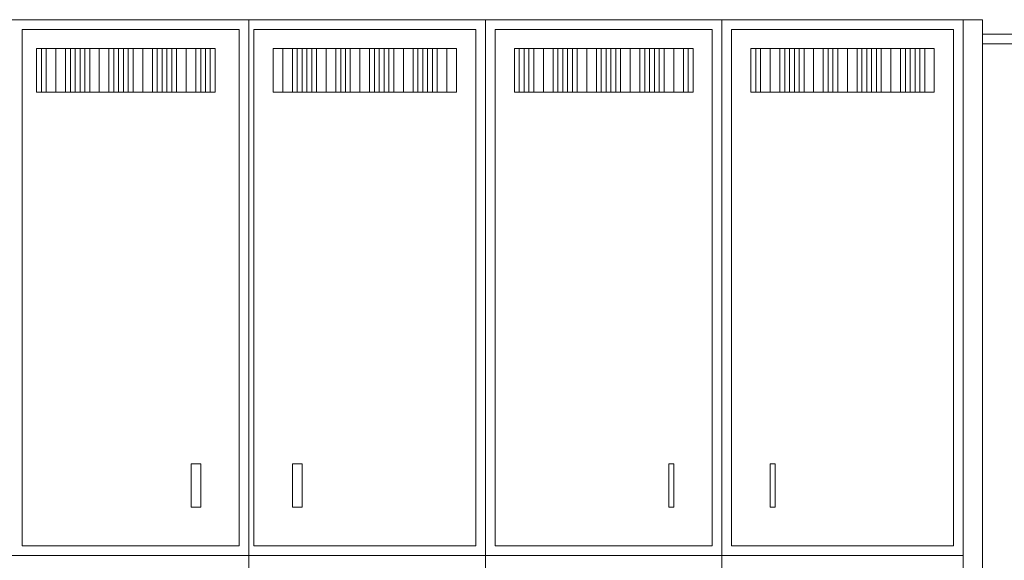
# Model space of a CAD drawing. Header units: metres. Extents: x 5.7 to 89.8, y 4 to 63.5.
# Tile 28 of 256: x 35.3 to 37.3, y 12.7 to 13.8. Entities that reach past the tile are written whole.
import ezdxf

# ---------------------------------------------------------------- set-up
doc = ezdxf.new("R2010")
doc.units = ezdxf.units.M
doc.header["$MEASUREMENT"] = 0
doc.layers.add('PDF17_furn', color=7, linetype='Continuous')

msp = doc.modelspace()

# ---------------------------------------------------------------- linework, layer by layer
at = {"layer": 'PDF17_furn', "lineweight": 18}
for points in [[(33.4235, 13.7501), (33.4235, 11.3712), (33.4235, 13.7501), (35.3112, 13.7501), (37.1989, 13.7501), (37.1989, 11.3712)], [(35.7735, 11.612), (35.7735, 13.7501)], [(36.2454, 11.612), (36.2454, 13.7501)], [(36.7173, 11.612), (36.7173, 13.7501)], [(35.6964, 13.6924), (35.3593, 13.6924)], [(36.1684, 13.6924), (35.8409, 13.6924)], [(36.6499, 13.6924), (36.3128, 13.6924)], [(37.1219, 13.6924), (36.7848, 13.6924)], [(35.3593, 13.6057), (35.6964, 13.6057)], [(35.8409, 13.6057), (36.1684, 13.6057)], [(36.3128, 13.6057), (36.6499, 13.6057)], [(36.7848, 13.6057), (37.1219, 13.6057)], [(37.1989, 12.0647), (37.1989, 13.259)], [(37.1989, 12.6811), (35.3112, 12.6811), (33.4235, 12.6811)]]:
    msp.add_lwpolyline(points, dxfattribs=at)
at = {"layer": 'PDF17_furn', "lineweight": 9}
for points in [[(37.1989, 11.3712), (37.1989, 13.7501), (37.2374, 13.7501), (37.2374, 11.3712)], [(38.1331, 13.7212), (37.2374, 13.7212)], [(38.1331, 13.702), (37.2374, 13.702)]]:
    msp.add_lwpolyline(points, dxfattribs=at)
at = {"layer": 'PDF17_furn', "lineweight": 18}
for points in [[(35.7542, 13.7309), (35.3208, 13.7309), (35.3208, 12.7003), (35.7542, 12.7003)], [(36.2262, 13.7309), (35.7831, 13.7309), (35.7831, 12.7003), (36.2262, 12.7003)], [(36.6981, 13.7309), (36.2647, 13.7309), (36.2647, 12.7003), (36.6981, 12.7003)], [(37.1796, 13.7309), (36.7366, 13.7309), (36.7366, 12.7003), (37.1796, 12.7003)], [(35.3593, 13.6057), (35.3497, 13.6057), (35.3497, 13.6924), (35.3593, 13.6924)], [(35.3882, 13.6057), (35.369, 13.6057), (35.369, 13.6924), (35.3882, 13.6924)], [(35.4075, 13.6057), (35.3882, 13.6057), (35.3882, 13.6924), (35.4075, 13.6924)], [(35.4268, 13.6057), (35.4171, 13.6057), (35.4171, 13.6924), (35.4268, 13.6924)], [(35.446, 13.6057), (35.4364, 13.6057), (35.4364, 13.6924), (35.446, 13.6924)], [(35.4749, 13.6057), (35.4557, 13.6057), (35.4557, 13.6924), (35.4749, 13.6924)], [(35.4942, 13.6057), (35.4749, 13.6057), (35.4749, 13.6924), (35.4942, 13.6924)], [(35.5134, 13.6057), (35.5038, 13.6057), (35.5038, 13.6924), (35.5134, 13.6924)], [(35.5327, 13.6057), (35.5231, 13.6057), (35.5231, 13.6924), (35.5327, 13.6924)], [(35.5616, 13.6057), (35.5423, 13.6057), (35.5423, 13.6924), (35.5616, 13.6924)], [(35.5809, 13.6057), (35.5616, 13.6057), (35.5616, 13.6924), (35.5809, 13.6924)], [(35.6001, 13.6057), (35.5905, 13.6057), (35.5905, 13.6924), (35.6001, 13.6924)], [(35.6194, 13.6057), (35.6098, 13.6057), (35.6098, 13.6924), (35.6194, 13.6924)], [(35.6483, 13.6057), (35.629, 13.6057), (35.629, 13.6924), (35.6483, 13.6924)], [(35.6675, 13.6057), (35.6483, 13.6057), (35.6483, 13.6924), (35.6675, 13.6924)], [(35.6868, 13.6057), (35.6772, 13.6057), (35.6772, 13.6924), (35.6868, 13.6924)], [(35.7061, 13.6057), (35.6964, 13.6057), (35.6964, 13.6924), (35.7061, 13.6924)], [(35.8409, 13.6057), (35.8216, 13.6057), (35.8216, 13.6924), (35.8409, 13.6924)], [(35.8602, 13.6057), (35.8409, 13.6057), (35.8409, 13.6924), (35.8602, 13.6924)], [(35.8794, 13.6057), (35.8698, 13.6057), (35.8698, 13.6924), (35.8794, 13.6924)], [(35.8987, 13.6057), (35.8891, 13.6057), (35.8891, 13.6924), (35.8987, 13.6924)], [(35.9276, 13.6057), (35.9083, 13.6057), (35.9083, 13.6924), (35.9276, 13.6924)], [(35.9468, 13.6057), (35.9276, 13.6057), (35.9276, 13.6924), (35.9468, 13.6924)], [(35.9661, 13.6057), (35.9565, 13.6057), (35.9565, 13.6924), (35.9661, 13.6924)], [(35.995, 13.6057), (35.9757, 13.6057), (35.9757, 13.6924), (35.995, 13.6924)], [(36.0143, 13.6057), (35.995, 13.6057), (35.995, 13.6924), (36.0143, 13.6924)], [(36.0335, 13.6057), (36.0239, 13.6057), (36.0239, 13.6924), (36.0335, 13.6924)], [(36.0528, 13.6057), (36.0432, 13.6057), (36.0432, 13.6924), (36.0528, 13.6924)], [(36.0817, 13.6057), (36.0624, 13.6057), (36.0624, 13.6924), (36.0817, 13.6924)], [(36.1009, 13.6057), (36.0817, 13.6057), (36.0817, 13.6924), (36.1009, 13.6924)], [(36.1202, 13.6057), (36.1106, 13.6057), (36.1106, 13.6924), (36.1202, 13.6924)], [(36.1395, 13.6057), (36.1298, 13.6057), (36.1298, 13.6924), (36.1395, 13.6924)], [(36.1684, 13.6057), (36.1491, 13.6057), (36.1491, 13.6924), (36.1684, 13.6924)], [(36.1876, 13.6057), (36.1684, 13.6057), (36.1684, 13.6924), (36.1876, 13.6924)], [(36.3128, 13.6057), (36.3032, 13.6057), (36.3032, 13.6924), (36.3128, 13.6924)], [(36.3321, 13.6057), (36.3225, 13.6057), (36.3225, 13.6924), (36.3321, 13.6924)], [(36.361, 13.6057), (36.3417, 13.6057), (36.3417, 13.6924), (36.361, 13.6924)], [(36.3803, 13.6057), (36.361, 13.6057), (36.361, 13.6924), (36.3803, 13.6924)], [(36.3995, 13.6057), (36.3899, 13.6057), (36.3899, 13.6924), (36.3995, 13.6924)], [(36.4188, 13.6057), (36.4091, 13.6057), (36.4091, 13.6924), (36.4188, 13.6924)], [(36.4477, 13.6057), (36.4284, 13.6057), (36.4284, 13.6924), (36.4477, 13.6924)], [(36.4669, 13.6057), (36.4477, 13.6057), (36.4477, 13.6924), (36.4669, 13.6924)], [(36.4862, 13.6057), (36.4766, 13.6057), (36.4766, 13.6924), (36.4862, 13.6924)], [(36.5055, 13.6057), (36.4958, 13.6057), (36.4958, 13.6924), (36.5055, 13.6924)], [(36.5344, 13.6057), (36.5151, 13.6057), (36.5151, 13.6924), (36.5344, 13.6924)], [(36.5536, 13.6057), (36.5344, 13.6057), (36.5344, 13.6924), (36.5536, 13.6924)], [(36.5729, 13.6057), (36.5632, 13.6057), (36.5632, 13.6924), (36.5729, 13.6924)], [(36.5921, 13.6057), (36.5825, 13.6057), (36.5825, 13.6924), (36.5921, 13.6924)], [(36.621, 13.6057), (36.6018, 13.6057), (36.6018, 13.6924), (36.621, 13.6924)], [(36.6403, 13.6057), (36.621, 13.6057), (36.621, 13.6924), (36.6403, 13.6924)], [(36.6596, 13.6057), (36.6499, 13.6057), (36.6499, 13.6924), (36.6596, 13.6924)], [(36.7848, 13.6057), (36.7751, 13.6057), (36.7751, 13.6924), (36.7848, 13.6924)], [(36.8137, 13.6057), (36.7944, 13.6057), (36.7944, 13.6924), (36.8137, 13.6924)], [(36.8329, 13.6057), (36.8137, 13.6057), (36.8137, 13.6924), (36.8329, 13.6924)], [(36.8522, 13.6057), (36.8426, 13.6057), (36.8426, 13.6924), (36.8522, 13.6924)], [(36.8714, 13.6057), (36.8618, 13.6057), (36.8618, 13.6924), (36.8714, 13.6924)], [(36.9003, 13.6057), (36.8811, 13.6057), (36.8811, 13.6924), (36.9003, 13.6924)], [(36.9196, 13.6057), (36.9003, 13.6057), (36.9003, 13.6924), (36.9196, 13.6924)], [(36.9389, 13.6057), (36.9292, 13.6057), (36.9292, 13.6924), (36.9389, 13.6924)], [(36.9678, 13.6057), (36.9485, 13.6057), (36.9485, 13.6924), (36.9678, 13.6924)], [(36.987, 13.6057), (36.9678, 13.6057), (36.9678, 13.6924), (36.987, 13.6924)], [(37.0063, 13.6057), (36.9966, 13.6057), (36.9966, 13.6924), (37.0063, 13.6924)], [(37.0255, 13.6057), (37.0159, 13.6057), (37.0159, 13.6924), (37.0255, 13.6924)], [(37.0544, 13.6057), (37.0352, 13.6057), (37.0352, 13.6924), (37.0544, 13.6924)], [(37.0737, 13.6057), (37.0544, 13.6057), (37.0544, 13.6924), (37.0737, 13.6924)], [(37.093, 13.6057), (37.0833, 13.6057), (37.0833, 13.6924), (37.093, 13.6924)], [(37.1122, 13.6057), (37.1026, 13.6057), (37.1026, 13.6924), (37.1122, 13.6924)], [(37.1411, 13.6057), (37.1219, 13.6057), (37.1219, 13.6924), (37.1411, 13.6924)], [(35.6579, 12.8641), (35.6772, 12.8641), (35.6772, 12.7774), (35.6579, 12.7774)], [(35.8794, 12.8641), (35.8602, 12.8641), (35.8602, 12.7774), (35.8794, 12.7774)], [(36.6114, 12.8641), (36.621, 12.8641), (36.621, 12.7774), (36.6114, 12.7774)], [(36.8233, 12.8641), (36.8137, 12.8641), (36.8137, 12.7774), (36.8233, 12.7774)]]:
    msp.add_lwpolyline(points, close=True, dxfattribs=at)

doc.saveas('drawing.dxf')
